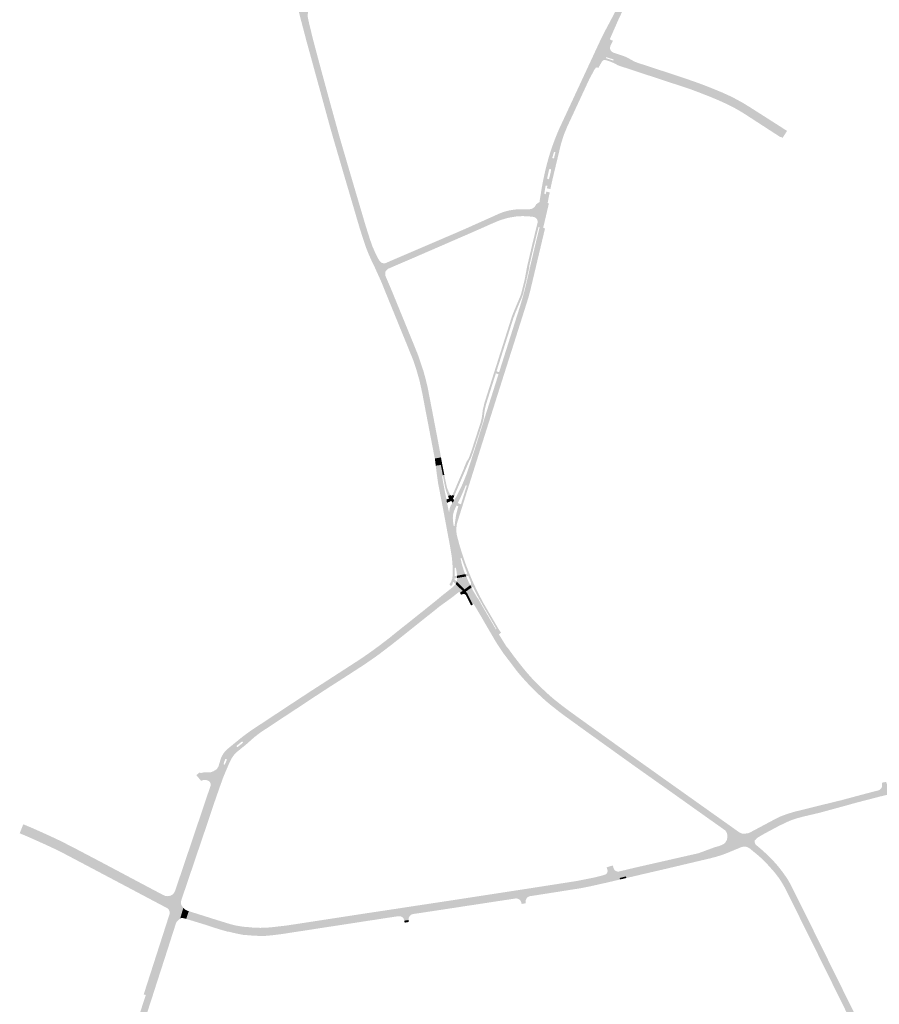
# Model space of a CAD drawing. Header units: metres. Extents: x 124582 to 143330, y 393481 to 406815.
# Tile 50 of 134: x 133844 to 134648, y 395193 to 396115. Entities that reach past the tile are written whole.
import ezdxf

# ---------------------------------------------------------------- set-up
doc = ezdxf.new("R2010")
doc.units = ezdxf.units.M
doc.header["$MEASUREMENT"] = 0
doc.layers.add('ir-ARC-asfalt-hoofdwegen-te inspecteren', color=5, linetype='Continuous', lineweight=0)
doc.layers.add('ir-ARC-fietspaden naastliggend- te inspecteren', color=1, linetype='Continuous', lineweight=0)

msp = doc.modelspace()

# ---------------------------------------------------------------- hatches: boundary and pattern name
at = {"layer": 'ir-ARC-asfalt-hoofdwegen-te inspecteren', "linetype": 'Continuous', "lineweight": 13}
for points in [[(134126.583, 396048.163), (134108.059, 396116.466), (134102.36, 396138.412), (134102.421, 396138.542), (134102.439, 396138.686), (134099.935, 396148.419), (134098.953, 396152.395), (134098.017, 396156.379), (134096.702, 396162.366), (134095.771, 396168.425), (134095.465, 396171.658), (134095.408, 396172.638), (134102.407, 396172.425), (134102.171, 396171.439), (134101.839, 396168.375), (134101.888, 396166.969), (134102.152, 396165.588), (134102.801, 396163.185), (134104.943, 396154.978), (134108.475, 396141.687), (134109.333, 396139.653), (134110.757, 396137.966), (134110.927, 396137.865), (134111.357, 396131.605), (134111.162, 396131.634), (134109.298, 396133.214), (134108.789, 396133.105), (134108.61, 396132.616), (134110.308, 396126.272), (134110.471, 396126.007), (134110.771, 396125.926), (134111.319, 396125.941), (134111.319, 396120.478), (134112.294, 396115.196), (134115.33, 396102.207), (134127.949, 396054.861), (134129.601, 396048.862)], [(134396.33, 396096.761), (134389.494, 396099.764), (134390.658, 396102.127), (134398.31, 396116.562), (134401.682, 396123.354), (134405.656, 396132.471), (134408.893, 396141.252), (134411.732, 396150.169), (134414.167, 396159.205), (134414.93, 396162.351), (134420.741, 396160.852), (134419.932, 396157.423), (134419.349, 396155.034), (134417.84, 396149.628), (134417.26, 396147.758), (134415.588, 396142.372), (134414.952, 396140.511), (134413.148, 396135.228), (134412.446, 396133.388), (134411.005, 396129.607), (134409.27, 396125.404), (134406.279, 396119.089), (134404.995, 396116.378), (134404.524, 396115.383), (134404.355, 396115.027)], [(134348.29, 395989.192), (134345.134, 395989.981), (134345.141, 395990.582), (134344.679, 395990.965), (134344.09, 395990.848), (134343.81, 395990.316), (134340.652, 395991.072), (134341.942, 395994.952), (134343.744, 396000), (134345.126, 396003.649), (134345.394, 396004.316), (134346.85, 396007.947), (134348.666, 396012.207), (134352.48, 396020.409), (134357.361, 396030.906), (134379.683, 396078.912), (134381.362, 396082.524), (134382.827, 396085.675), (134384.515, 396089.306), (134387.454, 396095.624), (134389.494, 396099.764), (134396.33, 396096.761), (134390.132, 396082.699), (134383.063, 396069.604), (134382.196, 396068.661), (134376.991, 396059.025), (134375.083, 396054.913), (134373.299, 396051.042), (134369.942, 396043.82), (134367.937, 396039.508), (134360.672, 396023.879), (134359.786, 396021.975), (134356.229, 396014.322), (134353.344, 396007.256), (134350.975, 396000), (134349.915, 395996.014), (134349.432, 395993.962)], [(134390.132, 396082.699), (134396.33, 396096.761), (134396.343, 396096.38), (134396.587, 396096.086), (134397.201, 396095.793)], [(134558.36, 396004.741), (134548.873, 396010.95), (134533.65, 396020.853), (134528.554, 396024.149), (134523.467, 396027.509), (134518.352, 396030.659), (134513.167, 396033.535), (134507.722, 396036.325), (134502.38, 396038.912), (134496.845, 396041.277), (134491.275, 396043.548), (134483.585, 396046.628), (134478.154, 396048.755), (134472.511, 396050.822), (134460.987, 396054.691), (134430.457, 396064.714), (134418.891, 396068.459), (134409.302, 396071.624), (134406.52, 396072.672), (134403.686, 396073.94), (134401.48, 396075.178), (134399.302, 396076.488), (134399.791, 396076.604), (134399.937, 396077.084), (134399.596, 396077.453), (134398.202, 396077.906), (134396.332, 396078.51), (134393.157, 396079.537), (134392.657, 396079.419), (134392.509, 396078.926), (134392.861, 396078.552), (134390.807, 396079.117), (134393.208, 396083.553), (134409.346, 396078.237), (134411.687, 396077.244), (134417.646, 396074.405), (134422.661, 396072.573), (134432.549, 396069.371), (134443.877, 396065.627), (134455.354, 396061.899), (134467.126, 396057.975), (134474.777, 396055.349), (134480.48, 396053.249), (134486.251, 396051.089), (134491.802, 396048.898), (134497.44, 396046.567), (134502.983, 396044.171), (134508.529, 396041.553), (134514.001, 396038.775), (134519.247, 396035.921), (134524.576, 396032.701), (134529.748, 396029.476), (134534.849, 396026.178), (134539.947, 396022.95), (134545.05, 396019.653), (134561.271, 396009.26), (134560.553, 396008.135)], [(134182.876, 395871.18), (134179.764, 395878.402), (134176.54, 395885.613), (134171.973, 395895.535), (134168.046, 395905.728), (134167.476, 395907.53), (134161.791, 395925.431), (134139.883, 396000.059), (134138.086, 396006.729), (134127.109, 396046.225), (134126.583, 396048.163), (134129.601, 396048.862), (134142.223, 396003.011), (134155.024, 395959.54), (134168.179, 395915.376), (134170.47, 395908.504), (134170.926, 395906.473), (134173.433, 395899.807), (134176.288, 395893.283), (134179.481, 395886.917), (134185.155, 395873.698)], [(134186.15, 395874.797), (134180.524, 395889.072), (134181.144, 395888.269), (134182.553, 395887.044), (134184.335, 395886.485), (134186.192, 395886.685), (134186.514, 395886.802), (134191.598, 395889.048), (134200.747, 395892.977), (134242.429, 395910.871), (134243.533, 395911.324), (134247.25, 395912.894), (134260.746, 395918.758), (134268.868, 395922.393), (134272.874, 395924.198), (134287.306, 395930.634), (134291.115, 395932.375), (134291.735, 395932.64), (134293.207, 395933.267), (134295.223, 395934.071), (134295.316, 395934.108), (134298.872, 395935.269), (134302.509, 395936.141), (134306.575, 395936.806), (134310.676, 395937.196), (134313.895, 395937.237), (134317.104, 395936.977), (134319.526, 395936.953), (134322.531, 395937.419), (134324.1, 395938.059), (134325.444, 395939.054), (134326.64, 395940.471), (134326.991, 395941.166), (134327.151, 395941.929), (134327.506, 395941.89), (134327.745, 395940.075), (134327.987, 395938.069), (134328.272, 395936.071), (134328.871, 395932.607), (134329.162, 395930.143), (134329.191, 395927.662), (134329.147, 395926.378), (134328.63, 395926.299), (134327.976, 395927.861), (134326.837, 395929.115), (134325.345, 395929.917), (134323.671, 395930.174), (134320.701, 395930.44), (134314.533, 395930.762), (134308.367, 395930.406), (134302.277, 395929.376), (134301.078, 395929.083), (134297.964, 395928.278), (134293.886, 395927.035), (134289.915, 395925.485), (134283.791, 395922.822), (134279.772, 395921.005), (134262.942, 395913.589), (134252.216, 395908.948), (134246.476, 395906.474), (134245.518, 395906.016), (134213.753, 395892.234), (134189.027, 395881.588), (134188.775, 395881.496), (134188.598, 395881.38), (134187.293, 395880.107), (134186.901, 395879.693), (134186.665, 395879.387), (134186.551, 395879.239), (134186.255, 395878.716), (134186.132, 395878.421), (134186.04, 395878.112), (134185.978, 395877.774), (134185.929, 395877.046), (134185.952, 395876.312), (134186.09, 395875.132)], [(134311.53, 395833.608), (134308.431, 395834.605), (134308.728, 395835.544), (134309.355, 395837.535), (134309.596, 395838.161), (134313.138, 395849.492), (134314.89, 395855.514), (134316.497, 395861.537), (134317.523, 395865.658), (134319.084, 395872.371), (134321.578, 395883.267), (134325.158, 395898.563), (134328.046, 395910.67), (134329.37, 395915.962), (134330.393, 395920.137), (134333.703, 395919.352), (134333.531, 395918.619), (134333.287, 395917.58), (134320.497, 395863.626), (134318.045, 395854.746), (134317.048, 395851.497), (134315.744, 395847.243), (134312.537, 395836.786)], [(134206.448, 395813.664), (134185.721, 395864.578), (134182.876, 395871.18), (134185.155, 395873.698), (134188.612, 395865.646), (134191.648, 395858.262), (134209.379, 395814.712)], [(134272.064, 395709.035), (134268.952, 395710.013), (134269.728, 395712.43), (134283.812, 395756.888), (134287.324, 395767.975), (134287.919, 395769.855), (134291.431, 395780.942), (134291.972, 395782.659), (134292.593, 395784.612), (134292.865, 395785.469), (134296.391, 395796.598), (134296.99, 395798.489), (134300.513, 395809.611), (134301.105, 395811.48), (134304.621, 395822.58), (134305.214, 395824.451), (134308.431, 395834.605), (134311.53, 395833.608)], [(134233.76, 395703.954), (134221.222, 395769.077), (134219.477, 395777.016), (134216.832, 395786.444), (134213.77, 395795.95), (134206.448, 395813.664), (134209.379, 395814.712), (134212.08, 395808.078), (134217.588, 395793.848), (134219.493, 395788.002), (134221.221, 395782.267), (134222.857, 395776.028), (134223.57, 395772.984), (134225.409, 395764.198), (134227.877, 395751.117), (134235.419, 395711.912), (134236.683, 395704.825), (134236.741, 395704.518)], [(134234.624, 395697.213), (134233.84, 395703.541), (134233.76, 395703.954), (134236.741, 395704.518), (134238.036, 395697.698)], [(134257.429, 395669.354), (134254.089, 395671.048), (134254.682, 395672.237), (134254.998, 395672.903), (134257.002, 395676.977), (134257.859, 395678.877), (134260.234, 395684.449), (134262.135, 395689.195), (134262.473, 395690.164), (134262.927, 395691.451), (134268.556, 395708.778), (134268.952, 395710.013), (134272.064, 395709.035), (134262.235, 395678.012), (134262.104, 395678.486), (134261.636, 395678.637), (134261.253, 395678.329), (134259.784, 395674.852), (134258.92, 395672.742)], [(134238.958, 395670.068), (134236.43, 395682.647), (134234.624, 395697.213), (134238.036, 395697.698), (134239.863, 395688.075), (134239.686, 395688.062), (134239.331, 395687.827), (134239.229, 395687.414), (134239.698, 395683.829), (134241.698, 395673.214), (134242.036, 395671.549), (134242.223, 395670.631)], [(134244.52, 395640.524), (134238.958, 395670.068), (134242.223, 395670.631), (134242.742, 395668.078), (134243.268, 395665.247), (134243.792, 395661.854), (134243.918, 395661.873), (134244.443, 395659.045), (134244.778, 395657.38), (134245.411, 395654.238), (134245.759, 395654.008), (134245.997, 395654.35), (134246.054, 395655.313), (134246.166, 395656.389), (134246.298, 395657.035), (134246.469, 395657.671), (134247.436, 395659.898), (134248.886, 395661.846), (134248.991, 395661.793), (134250.482, 395664.745), (134252.463, 395667.959), (134252.716, 395668.374), (134254.089, 395671.048), (134257.429, 395669.354), (134256.571, 395667.474), (134253.841, 395661.95), (134252.491, 395659.566), (134252.69, 395659.452), (134252.545, 395659.337), (134252.454, 395659.175), (134251.62, 395657.461), (134250.094, 395653.863), (134249.287, 395650.039), (134249.224, 395647.784), (134249.361, 395645.761), (134249.563, 395643.768), (134249.933, 395641.412)], [(134253.169, 395593.937), (134253.078, 395595.168), (134252.939, 395596.274), (134252.975, 395596.417), (134252.969, 395596.564), (134252.085, 395601.246), (134251.771, 395601.596), (134251.305, 395601.541), (134251.082, 395601.127), (134250.751, 395607.969), (134249.843, 395612.944), (134244.52, 395640.524), (134249.933, 395641.412), (134250.037, 395640.747), (134250.311, 395640.393), (134250.758, 395640.426), (134250.977, 395640.816), (134250.971, 395635.56), (134252.569, 395627.379), (134255.46, 395614.754), (134257.287, 395610.789), (134257.411, 395610.413), (134257.033, 395610.69), (134256.592, 395610.531), (134256.477, 395610.077), (134256.737, 395608.87), (134257.46, 395605.82), (134258.239, 395602.784), (134259.541, 395598.794), (134259.817, 395597.872), (134259.854, 395597.804), (134260.883, 395595.461)], [(134260.143, 395581.06), (134252.95, 395588.336), (134253.193, 395589.167), (134253.223, 395589.288), (134253.348, 395591.254), (134253.34, 395591.358), (134253.311, 395591.457), (134253.288, 395591.855), (134261.832, 395593.245), (134264.036, 395588.001), (134264.253, 395587.613), (134264.708, 395586.773), (134265.268, 395585.663), (134265.347, 395585.539), (134265.459, 395585.444), (134265.615, 395585.165)], [(134178.773, 395519.359), (134175.09, 395524.501), (134180.675, 395528.643), (134185.556, 395532.341), (134187.124, 395533.53), (134190.77, 395536.408), (134192.28, 395537.644), (134194.347, 395539.297), (134195.089, 395539.883), (134195.864, 395540.55), (134207.329, 395549.676), (134208.893, 395550.911), (134219.509, 395559.414), (134221.101, 395560.634), (134222.242, 395561.553), (134233.767, 395570.828), (134237.593, 395574.018), (134238.765, 395574.995), (134245.998, 395580.715), (134248.36, 395582.648), (134248.546, 395582.772), (134249.668, 395583.69), (134251.729, 395585.71), (134251.79, 395585.783), (134251.822, 395585.854), (134251.916, 395586.015), (134258.411, 395579.76), (134255.868, 395577.852), (134255.788, 395577.963), (134255.777, 395578.153), (134255.692, 395578.324), (134255.532, 395578.541), (134255.198, 395578.719), (134254.831, 395578.625), (134250.207, 395574.981), (134247.827, 395573.146), (134240.562, 395567.902), (134236.545, 395564.976), (134229.204, 395559.025), (134227.049, 395557.352), (134223.207, 395554.319), (134223.155, 395554.278), (134204.743, 395539.52), (134192.727, 395529.963), (134184.778, 395523.89), (134180.016, 395520.261)], [(134261.411, 395575.834), (134260.32, 395576.695), (134258.947, 395576.912), (134257.643, 395576.429), (134257.16, 395576.06), (134255.868, 395577.852), (134258.411, 395579.76), (134260.143, 395581.06), (134261.492, 395579.12), (134262.963, 395577.005)], [(134427.165, 395410.13), (134426.742, 395410.428), (134419.46, 395415.592), (134388.792, 395437.593), (134380.316, 395443.676), (134365.998, 395453.967), (134366.029, 395454.009), (134352.221, 395463.974), (134350.073, 395465.578), (134340.324, 395473.259), (134335.415, 395477.424), (134329.501, 395482.89), (134323.747, 395488.524), (134322.972, 395489.271), (134317.958, 395494.563), (134313.101, 395500), (134309.954, 395503.7), (134303.309, 395512.5), (134296.614, 395521.261), (134294.73, 395524.08), (134291.545, 395528.889), (134290.088, 395531.179), (134290.074, 395531.203), (134288.521, 395533.71), (134288.514, 395533.721), (134286.169, 395537.722), (134284.58, 395540.491), (134277.085, 395553.353), (134276.553, 395554.358), (134273.732, 395559.114), (134272.812, 395560.665), (134268.972, 395567.139), (134268.832, 395567.34), (134268.408, 395567.573), (134267.981, 395567.346), (134267.937, 395566.864), (134262.963, 395577.005), (134261.492, 395579.12), (134266.861, 395582.934), (134267.616, 395581.583), (134267.355, 395581.419), (134271.748, 395574.021), (134273.371, 395571.748), (134278.068, 395563.459), (134282.658, 395555.617), (134289.555, 395543.763), (134290.07, 395544.082), (134292.74, 395539.35), (134292.345, 395539.055), (134297.099, 395531.357), (134300.019, 395526.729), (134300.239, 395526.917), (134306.501, 395518.322), (134313.021, 395509.922), (134317.122, 395504.902), (134321.364, 395500), (134324.919, 395496.099), (134331.11, 395489.901), (134337.503, 395483.911), (134341.164, 395480.623), (134344.938, 395477.466), (134350.766, 395472.825), (134356.723, 395468.352), (134362.492, 395464.136), (134362.55, 395464.093), (134365.013, 395462.285), (134365.065, 395462.246), (134373.966, 395455.876), (134382.933, 395449.439), (134415.364, 395426.141), (134425.905, 395418.657), (134426.527, 395418.207), (134430.474, 395415.395)], [(134151.217, 395500.889), (134147.587, 395506.064), (134148.584, 395506.709), (134160.582, 395514.468), (134164.048, 395516.785), (134170.994, 395521.56), (134172.71, 395522.792), (134175.09, 395524.501), (134178.773, 395519.359), (134176.898, 395517.999), (134166.629, 395510.892), (134164.56, 395509.549)], [(134064.474, 395443.552), (134059.977, 395448.694), (134062.789, 395450.608), (134064.277, 395451.575), (134078.197, 395460.744), (134079.822, 395461.84), (134088.759, 395467.718), (134093.27, 395470.71), (134094.525, 395471.542), (134114.361, 395484.568), (134115.974, 395485.628), (134131.401, 395495.575), (134137.11, 395499.285), (134141.368, 395502.042), (134147.587, 395506.064), (134151.217, 395500.889), (134149.846, 395500), (134141.212, 395494.444), (134134.956, 395490.488), (134115.958, 395478.052), (134110.203, 395474.256), (134108.749, 395473.232), (134091.253, 395461.723), (134083.831, 395456.796), (134069.023, 395447.044)], [(134022.793, 395397.367), (134022.494, 395397.378), (134022.581, 395398.899), (134022.067, 395400.334), (134020.96, 395401.477), (134019.556, 395402.225), (134018.063, 395402.675), (134016.505, 395402.718), (134015.008, 395402.396), (134013.589, 395401.821), (134009.12, 395407.188), (134012.794, 395410.11), (134012.603, 395409.774), (134012.679, 395409.395), (134012.964, 395409.191), (134013.315, 395409.193), (134016.307, 395409.768), (134019.353, 395409.72), (134021.199, 395409.658), (134023.018, 395409.976), (134024.734, 395410.659), (134026.261, 395411.443), (134024.907, 395404.774), (134023.725, 395400.164)], [(134526.75, 395338.859), (134524.812, 395339.846), (134522.679, 395340.273), (134522.625, 395340.276), (134521.919, 395340.283), (134521.22, 395340.228), (134506.172, 395351.118), (134506.072, 395351.728), (134505.936, 395352.33), (134505.549, 395353.381), (134504.916, 395354.515), (134504.063, 395355.494), (134496.813, 395360.683), (134486.38, 395368.052), (134470.821, 395379.148), (134430.086, 395408.076), (134428.913, 395408.901), (134427.165, 395410.13), (134430.474, 395415.395), (134441.877, 395407.269), (134517.616, 395353.436), (134519.307, 395352.657), (134532.285, 395342.825)], [(134648.301, 395386.957), (134648.071, 395387.886), (134647.122, 395391.718), (134646.885, 395392.673), (134647.461, 395392.819), (134649.156, 395393.686), (134650.429, 395395.102), (134651.109, 395396.88), (134651.107, 395398.784), (134650.839, 395400.094), (134654.861, 395400.88), (134654.995, 395400.175), (134655.699, 395398.353), (134657.039, 395396.932), (134658.816, 395396.121), (134660.767, 395396.041), (134660.962, 395395.041), (134661.709, 395391.2), (134661.895, 395390.242)], [(134531.76, 395345.585), (134522.846, 395352.391), (134523.661, 395352.516), (134525.689, 395352.807), (134527.58, 395353.594), (134528.657, 395354.135), (134532.348, 395356.105), (134532.826, 395355.212), (134551.161, 395365.017), (134557.492, 395367.945), (134564.037, 395370.357), (134570.754, 395372.239), (134606.422, 395381.106), (134633.312, 395388.153), (134647.122, 395391.718), (134648.071, 395387.886), (134637.139, 395385.083), (134625.575, 395382.062), (134598.725, 395374.713), (134585.238, 395371.28), (134575.612, 395368.86), (134569.366, 395367.104), (134563.277, 395364.866), (134557.381, 395362.159), (134550.007, 395358.404), (134538.698, 395352.211), (134533.611, 395349.11), (134534.104, 395348.341), (134533.348, 395347.595), (134532.904, 395346.63), (134532.547, 395346.571), (134532.111, 395346.909)], [(133915.883, 395320.197), (133912.894, 395321.79), (133898.667, 395329.292), (133892.35, 395332.642), (133878.767, 395339.558), (133865.358, 395345.824), (133852.238, 395351.647), (133844.776, 395354.81), (133844.653, 395354.856), (133846.287, 395358.963), (133847.9, 395358.336), (133851.222, 395356.957), (133854.527, 395355.548), (133868.113, 395349.467), (133880.416, 395343.777), (133883.473, 395342.264), (133887.585, 395340.198), (133914.981, 395325.762), (133924.595, 395320.672)], [(134411.609, 395310.823), (134411.265, 395312.283), (134405.391, 395310.841), (134404.394, 395315.026), (134409.543, 395316.271), (134421.307, 395319.066), (134478.993, 395332.608), (134486.274, 395334.742), (134501.255, 395340.232), (134502.048, 395340.562), (134502.809, 395340.958), (134503.534, 395341.418), (134504.217, 395341.939), (134504.853, 395342.516), (134505.437, 395343.146), (134505.965, 395343.823), (134506.432, 395344.543), (134506.837, 395345.301), (134506.989, 395345.656), (134505.722, 395346.498), (134505.791, 395346.688), (134506.22, 395348.839), (134518.949, 395339.6), (134517.429, 395338.961), (134516.82, 395338.712), (134515.309, 395339.715), (134512.049, 395338.384), (134510.461, 395337.693), (134501.547, 395334.157), (134495.213, 395332.158), (134489.519, 395330.649), (134448.6, 395320.965), (134429.389, 395316.489), (134426.57, 395315.856), (134425.888, 395315.696), (134426.212, 395314.27), (134425.831, 395314.132), (134414.045, 395311.362)], [(134532.285, 395342.825), (134519.307, 395352.657), (134519.991, 395352.472), (134520.69, 395352.351), (134522.553, 395352.346), (134522.846, 395352.391), (134531.76, 395345.585), (134531.813, 395344.165)], [(134607.068, 395206.79), (134595.661, 395229.912), (134560.647, 395300.613), (134557.553, 395306.106), (134554.072, 395311.361), (134550.22, 395316.352), (134543.07, 395324.366), (134540.659, 395326.863), (134535.987, 395331.214), (134526.75, 395338.859), (134532.285, 395342.825), (134533.06, 395341.76), (134534.098, 395340.95), (134536.567, 395338.927), (134538.97, 395336.826), (134542.567, 395333.539), (134546.068, 395330.149), (134549.768, 395326.296), (134553.312, 395322.298), (134555.412, 395319.732), (134558.132, 395316.125), (134560.764, 395312.453), (134562.25, 395310.183), (134563.664, 395307.867), (134564.661, 395306.131), (134565.61, 395304.368), (134568.249, 395299.181), (134583.047, 395269.372), (134612.616, 395209.527)], [(133974.704, 395289.028), (133925.182, 395315.244), (133915.883, 395320.197), (133924.595, 395320.672), (133927.062, 395319.366), (133940.708, 395312.089), (133952.437, 395305.891), (133963.926, 395299.786), (133976.823, 395292.972)], [(134392.922, 395307.997), (134391.974, 395311.972), (134391.516, 395313.89), (134392.863, 395314.644), (134393.788, 395315.879), (134394.132, 395317.383), (134393.836, 395318.898), (134393.733, 395319.217), (134393.212, 395320.836), (134398.93, 395322.599), (134399.519, 395320.743), (134399.574, 395320.395), (134400.125, 395318.972), (134401.126, 395317.821), (134402.459, 395317.078), (134403.964, 395316.83), (134404.394, 395315.026), (134405.391, 395310.841)], [(134212.801, 395278.7), (134212.216, 395282.923), (134248.901, 395288.473), (134333.347, 395301.485), (134367.151, 395306.774), (134382.395, 395309.88), (134391.974, 395311.972), (134392.922, 395307.997), (134378.568, 395304.737), (134373.242, 395303.642), (134367.655, 395302.584), (134348.316, 395299.533), (134326.939, 395296.183), (134321.102, 395295.288), (134321.33, 395293.805), (134308.294, 395291.718), (134306.98, 395291.512), (134306.711, 395292.997), (134304.41, 395292.626), (134288.89, 395290.298), (134261.548, 395286.153), (134242.476, 395283.197)], [(134393.278, 395306.505), (134392.922, 395307.997), (134405.391, 395310.841), (134405.725, 395309.438), (134405.371, 395309.359), (134394.125, 395306.707)], [(133984.166, 395277.518), (133984.123, 395279.328), (133983.444, 395281.007), (133982.216, 395282.338), (133981.885, 395282.568), (133981.536, 395282.77), (133973.605, 395286.984), (133974.704, 395289.028), (133976.823, 395292.972), (133977.911, 395294.995), (133978.092, 395294.898), (133980.23, 395294.026), (133982.529, 395293.8), (133984.796, 395294.241), (133985.193, 395294.392), (133985.577, 395294.565), (133987.091, 395295.561), (133988.301, 395296.908), (133989.13, 395298.519), (133989.685, 395300.132), (133989.917, 395300.053)], [(133983.822, 395269.562), (133981.859, 395270.143), (133984.031, 395276.954), (133984.166, 395277.518), (133989.917, 395300.053), (133991.468, 395299.524)], [(133989.865, 395267.772), (133983.822, 395269.562), (133985.89, 395277.665), (133991.468, 395299.524), (133997.585, 395297.439), (133995.069, 395289.979), (133994.708, 395287.892), (133994.988, 395285.792), (133995.099, 395285.599), (133995.627, 395284.753), (133991.334, 395270.511), (133990.261, 395268.989)], [(134313.645, 395286.552), (134313.424, 395287.784), (134312.775, 395289.413), (134311.595, 395290.711), (134310.036, 395291.513), (134308.294, 395291.718), (134321.33, 395293.805), (134319.654, 395293.098), (134318.34, 395291.84), (134317.56, 395290.197), (134317.416, 395288.384), (134317.573, 395287.166)], [(133991.334, 395270.511), (133995.627, 395284.753), (133996.273, 395283.853), (133996.981, 395282.996), (133994.022, 395272.79), (133992.583, 395271.762)], [(133999.632, 395272.518), (133996.254, 395273.434), (133995.583, 395273.461), (133994.936, 395273.28), (133994.775, 395273.198), (133994.022, 395272.79), (133996.981, 395282.996), (133997.551, 395282.385), (133998.154, 395281.801), (133998.421, 395281.51), (133998.747, 395281.288), (134000, 395280.565), (134000.757, 395280.219), (134001.537, 395279.927), (134001.838, 395279.867), (134002.05, 395279.825), (134001.513, 395278.203), (134000.107, 395273.953)], [(134054.138, 395257.391), (134047.683, 395258.635), (134041.27, 395260.08), (134040.264, 395260.349), (134040.608, 395261.546), (134031.478, 395264.138), (134025.231, 395266.103), (134017.903, 395268.538), (134003.023, 395273.084), (134000.107, 395273.953), (134001.513, 395278.203), (134018.202, 395272.92), (134033.983, 395267.88), (134041.78, 395265.622), (134042.382, 395265.449), (134045.596, 395264.745), (134052.076, 395263.626), (134054.878, 395263.307), (134060.147, 395262.778), (134062.464, 395262.599), (134065.77, 395262.437), (134069.094, 395262.364), (134071.979, 395262.423), (134074.847, 395262.548), (134078.642, 395262.814), (134093.765, 395264.978), (134108.466, 395267.154), (134196.224, 395280.494), (134196.789, 395276.274), (134174.183, 395272.908), (134167.182, 395271.89), (134161.661, 395270.997), (134104.23, 395262.181), (134097.806, 395261.207), (134091.753, 395260.236), (134080.312, 395258.751), (134078.477, 395258.481), (134068.773, 395257.959), (134065.259, 395258.216), (134063.329, 395258.295), (134055.802, 395258.898), (134055.685, 395257.403)], [(134196.972, 395274.905), (134196.789, 395276.274), (134196.224, 395280.494), (134212.216, 395282.923), (134212.801, 395278.7), (134213.003, 395277.241), (134212.174, 395277.122), (134211.2, 395276.885), (134198.516, 395275.103)], [(134203.791, 395270.884), (134203.725, 395271.312), (134203.059, 395272.937), (134201.852, 395274.213), (134200.267, 395274.968), (134198.516, 395275.103), (134211.2, 395276.885), (134209.682, 395276.066), (134208.526, 395274.786), (134207.866, 395273.193), (134207.778, 395271.47)], [(134204.092, 395269.022), (134203.964, 395269.816), (134203.791, 395270.884), (134207.778, 395271.47), (134207.939, 395270.354), (134208.044, 395269.632)], [(133933.879, 395094.512), (133927.504, 395095.347), (133934.058, 395115.545), (133936.442, 395122.988), (133938.017, 395127.788), (133941.311, 395137.948), (133944.771, 395148.545), (133945.866, 395151.9), (133951.393, 395169.084), (133954.684, 395179.171), (133955.03, 395180.342), (133955.665, 395182.295), (133959.982, 395195.595), (133961.818, 395201.279), (133983.822, 395269.562), (133989.865, 395267.772), (133985.921, 395255.534), (133982.017, 395243.296), (133969.203, 395203.604), (133968.541, 395201.458), (133963.794, 395186.831), (133962.617, 395183.206), (133957.163, 395166.404), (133956.291, 395163.718), (133953.598, 395155.421), (133953.349, 395154.653), (133944.8, 395128.314), (133944.401, 395127.087), (133942.504, 395121.24), (133939.156, 395110.928)], [(134654.985, 395109.903), (134618.329, 395183.962), (134616.49, 395187.69), (134609.42, 395202.021), (134607.068, 395206.79), (134612.616, 395209.527), (134645.853, 395142.256), (134660.636, 395112.497)]]:
    msp.add_hatch(color=5, dxfattribs=at).paths.add_polyline_path(points)
h = msp.add_hatch(color=5, dxfattribs=at)
h.paths.add_polyline_path([(134333.703, 395919.352), (134330.393, 395920.137), (134330.256, 395920.612), (134329.776, 395920.733), (134329.43, 395920.38), (134330.687, 395925.623), (134331.03, 395928.758), (134330.762, 395931.9), (134329.55, 395939.758), (134329.386, 395941.296), (134329.44, 395942.842), (134329.482, 395943.523), (134329.833, 395943.478), (134330.167, 395943.597), (134330.338, 395943.908), (134332.272, 395955.985), (134332.822, 395959.208), (134333.648, 395963.549), (134335.295, 395971.313), (134336.654, 395977.047), (134337.163, 395979.02), (134338.255, 395983.039), (134339.406, 395987.034), (134340.652, 395991.072), (134343.81, 395990.316), (134343.568, 395989.515), (134342.746, 395986.8), (134342.46, 395985.856), (134342.459, 395985.135), (134343.019, 395984.679), (134343.725, 395984.826), (134344.056, 395985.467), (134344.284, 395986.421), (134344.944, 395989.185), (134345.134, 395989.981), (134348.29, 395989.192), (134346.802, 395982.979), (134344.479, 395973.277), (134343.132, 395967.653), (134342.191, 395963.586), (134341.279, 395959.51), (134340.607, 395956.102), (134339.933, 395956.235), (134337.595, 395956.708), (134337.322, 395956.762), (134337.701, 395958.691), (134337.623, 395959.067), (134337.303, 395959.28), (134336.616, 395959.377), (134336.281, 395959.311), (134336.057, 395958.974), (134334.894, 395952.076), (134335.137, 395951.375), (134335.866, 395951.238), (134336.348, 395951.802), (134336.711, 395953.649), (134336.96, 395953.6), (134339.299, 395953.126), (134339.958, 395952.987), (134339.173, 395949.282), (134338.036, 395943.367), (134338.103, 395942.99), (134338.437, 395942.803), (134338.704, 395942.754), (134339.059, 395942.807), (134339.279, 395943.091), (134333.773, 395919.648)])
h.paths.add_polyline_path([(134338.293, 395965.257), (134337.679, 395965.706), (134337.591, 395966.461), (134338.064, 395968.563), (134338.852, 395972.045), (134339.338, 395974.198), (134339.77, 395974.831), (134340.524, 395974.964), (134341.147, 395974.517), (134341.261, 395973.759), (134340.758, 395971.633), (134339.939, 395968.168), (134339.438, 395966.051), (134339.039, 395965.404)], flags=16)
h = msp.add_hatch(color=5, dxfattribs=at)
h.paths.add_polyline_path([(133997.585, 395297.439), (133991.468, 395299.524), (133989.917, 395300.053), (133989.685, 395300.132), (133990.781, 395303.359), (133992.729, 395302.7), (134000, 395324.205), (134023.952, 395395.178), (134027.084, 395405.931), (134028.621, 395413.311), (134029.785, 395415.175), (134030.424, 395417.21), (134031.613, 395421.276), (134032.802, 395424.58), (134034.604, 395427.593), (134035.35, 395428.555), (134036.139, 395429.482), (134037.281, 395430.684), (134038.495, 395431.812), (134042.011, 395434.695), (134052.686, 395443.383), (134059.253, 395448.201), (134059.977, 395448.694), (134064.474, 395443.552), (134063.022, 395442.344), (134061.597, 395441.112), (134059.514, 395439.233), (134056.715, 395436.739), (134054.196, 395434.636), (134047.986, 395429.62), (134046.588, 395428.341), (134045.827, 395427.583), (134044.506, 395426.205), (134042.309, 395423.167), (134040.606, 395419.827), (134039.167, 395416.63), (134036.936, 395411.371), (134034.16, 395404.701), (134033.164, 395401.786), (134031.318, 395396.791), (134026.32, 395382.461), (134025.594, 395380.306), (134021.548, 395368.371), (134019.306, 395361.635), (134017.944, 395357.503), (134013.053, 395343.115), (134009.914, 395333.842), (134004.432, 395317.633), (134003.778, 395315.732), (134000, 395304.574), (133998.921, 395301.386)])
h.paths.add_polyline_path([(134047.288, 395433.579), (134046.826, 395434.162), (134047.1, 395434.854), (134047.976, 395435.567), (134050.726, 395437.802), (134051.599, 395438.518), (134052.142, 395438.68), (134052.639, 395438.408), (134052.821, 395437.854), (134052.538, 395437.344), (134051.645, 395436.627), (134048.909, 395434.409), (134048.024, 395433.687)], flags=16)
h.paths.add_polyline_path([(134035.48, 395417.027), (134035.107, 395417.08), (134034.819, 395417.323), (134034.705, 395417.682), (134035.152, 395419.319), (134035.725, 395420.916), (134036.125, 395421.976), (134036.568, 395422.408), (134037.185, 395422.355), (134037.652, 395421.947), (134037.65, 395421.327), (134037.182, 395420.286), (134035.824, 395417.18)], flags=16)
at = {"layer": 'ir-ARC-fietspaden naastliggend- te inspecteren', "linetype": 'Continuous', "lineweight": 30}
for points in [[(134125.108, 396047.821), (134121.064, 396062.493), (134116.707, 396078.428), (134112.423, 396093.966), (134106.966, 396114.744), (134102.813, 396130.863), (134102.606, 396131.422), (134101.463, 396133.574), (134100.331, 396135.2), (134099.297, 396137.251), (134096.476, 396147.883), (134095.571, 396151.823), (134094.775, 396154.743), (134093.733, 396157.584), (134091.859, 396161.106), (134089.558, 396164.365), (134086.867, 396167.31), (134091.034, 396168.469), (134093.562, 396164.362), (134095.472, 396160.741), (134096.772, 396157.206), (134097.717, 396153.56), (134099.471, 396146.5), (134101.571, 396138.477), (134101.947, 396138.216), (134102.36, 396138.412), (134108.059, 396116.466), (134126.583, 396048.163)], [(134129.601, 396048.862), (134127.949, 396054.861), (134115.33, 396102.207), (134112.294, 396115.196), (134111.319, 396120.478), (134111.319, 396125.941), (134113.697, 396128.214), (134113.697, 396121.431), (134113.304, 396119.403), (134113.444, 396117.342), (134114.499, 396112.134), (134114.57, 396111.844), (134118.185, 396096.943), (134118.496, 396095.711), (134122.636, 396080.124), (134126.896, 396064.216), (134130.07, 396052.608), (134131.006, 396049.187)], [(134385.417, 396069.495), (134384.23, 396070.133), (134383.063, 396069.604), (134390.132, 396082.699), (134397.201, 396095.793), (134399.083, 396094.893), (134396.796, 396090.184), (134393.208, 396083.553), (134390.807, 396079.117), (134388.87, 396075.536)], [(134561.271, 396009.26), (134545.05, 396019.653), (134539.947, 396022.95), (134534.849, 396026.178), (134529.748, 396029.476), (134524.576, 396032.701), (134519.247, 396035.921), (134514.001, 396038.775), (134508.529, 396041.553), (134502.983, 396044.171), (134497.44, 396046.567), (134491.802, 396048.898), (134486.251, 396051.089), (134480.48, 396053.249), (134474.777, 396055.349), (134467.126, 396057.975), (134455.354, 396061.899), (134443.877, 396065.627), (134432.549, 396069.371), (134422.661, 396072.573), (134417.646, 396074.405), (134411.687, 396077.244), (134409.346, 396078.237), (134393.208, 396083.553), (134396.796, 396090.184), (134396.4, 396088.676), (134396.522, 396087.121), (134397.148, 396085.694), (134398.21, 396084.552), (134399.589, 396083.823), (134399.961, 396083.699), (134406.971, 396081.366), (134409.779, 396080.431), (134413.562, 396078.669), (134417.192, 396076.612), (134420.069, 396075.118), (134423.125, 396074.038), (134431.791, 396071.199), (134434.787, 396070.216), (134447.102, 396066.181), (134457.383, 396062.812), (134458.435, 396062.467), (134473.341, 396057.399), (134481.81, 396054.36), (134490.4, 396051.03), (134494.472, 396049.356), (134496.311, 396048.6), (134501.93, 396046.29), (134509.4, 396042.85), (134513.71, 396040.64), (134520.45, 396036.96), (134527.01, 396032.94), (134537.541, 396026.23), (134539.208, 396025.168), (134555.689, 396014.666), (134560.158, 396011.744), (134562.085, 396010.536)], [(134557.86, 396003.967), (134557.169, 396004.415), (134556.712, 396004.711), (134556.091, 396004.887), (134555.493, 396004.645), (134555.642, 396004.862), (134523.08, 396026), (134517.8, 396029.27), (134512.598, 396032.206), (134510.868, 396033.131), (134506.741, 396035.194), (134506.47, 396035.33), (134497.96, 396039.22), (134490.48, 396042.33), (134481.6, 396045.85), (134471.953, 396049.487), (134466.229, 396051.384), (134455.781, 396054.845), (134429.427, 396063.512), (134426.664, 396064.42), (134419.963, 396066.624), (134416.524, 396067.755), (134404.702, 396071.643), (134404.37, 396071.796), (134403.314, 396072.265), (134400.874, 396073.598), (134397.732, 396075.054), (134397.401, 396075.184), (134393.404, 396076.491), (134392.221, 396076.842), (134390.938, 396076.954), (134389.739, 396076.487), (134388.87, 396075.536), (134390.807, 396079.117), (134392.861, 396078.552), (134396.031, 396077.54), (134397.909, 396076.929), (134399.302, 396076.488), (134401.48, 396075.178), (134403.686, 396073.94), (134406.52, 396072.672), (134409.302, 396071.624), (134418.891, 396068.459), (134430.457, 396064.714), (134460.987, 396054.691), (134472.511, 396050.822), (134478.154, 396048.755), (134483.585, 396046.628), (134491.275, 396043.548), (134496.845, 396041.277), (134502.38, 396038.912), (134507.722, 396036.325), (134513.167, 396033.535), (134518.352, 396030.659), (134523.467, 396027.509), (134528.554, 396024.149), (134533.65, 396020.853), (134548.873, 396010.95), (134558.36, 396004.741)], [(134181.89, 395870.091), (134175.731, 395883.717), (134174.638, 395886.018), (134173.229, 395888.876), (134170.53, 395894.918), (134168.056, 395901.056), (134166.053, 395907.066), (134164.68, 395911.235), (134162.101, 395919.259), (134158.931, 395930.006), (134154.305, 395945.814), (134152.927, 395950.474), (134151.939, 395953.815), (134149.593, 395961.752), (134137.177, 396004.12), (134135.987, 396008.321), (134135.464, 396010.168), (134134.504, 396013.558), (134133.881, 396015.759), (134131.324, 396025.052), (134129.681, 396030.993), (134125.933, 396044.826), (134125.108, 396047.821), (134126.583, 396048.163), (134127.109, 396046.225), (134138.086, 396006.729), (134139.883, 396000.059), (134161.791, 395925.431), (134167.476, 395907.53), (134168.046, 395905.728), (134171.973, 395895.535), (134176.54, 395885.613), (134179.764, 395878.402), (134182.876, 395871.18)], [(134185.155, 395873.698), (134179.481, 395886.917), (134176.288, 395893.283), (134173.433, 395899.807), (134170.926, 395906.473), (134170.47, 395908.504), (134168.179, 395915.376), (134155.024, 395959.54), (134142.223, 396003.011), (134129.601, 396048.862), (134131.006, 396049.187), (134135.581, 396032.407), (134143.032, 396005.446), (134147.348, 395990.619), (134155.224, 395963.738), (134167.187, 395923.23), (134168.728, 395918.234), (134171.705, 395908.902), (134173.901, 395902.572), (134176.128, 395897.466), (134178.393, 395892.742), (134179.474, 395890.781), (134180.524, 395889.072), (134186.15, 395874.797)], [(134330.687, 395925.623), (134329.147, 395926.378), (134329.191, 395927.662), (134329.162, 395930.143), (134328.871, 395932.607), (134328.272, 395936.071), (134327.987, 395938.069), (134327.745, 395940.075), (134327.506, 395941.89), (134329.482, 395943.523), (134329.44, 395942.842), (134329.386, 395941.296), (134329.55, 395939.758), (134330.762, 395931.9), (134331.03, 395928.758)], [(134305.975, 395835.396), (134304.254, 395835.95), (134305.775, 395840.063), (134306.993, 395842.962), (134309.332, 395848.529), (134312.118, 395855.161), (134312.679, 395856.563), (134313.181, 395857.989), (134313.946, 395861.059), (134316.078, 395869.623), (134316.346, 395870.613), (134318.869, 395884.035), (134324.345, 395907.467), (134328.754, 395925.339), (134328.715, 395925.822), (134328.63, 395926.299), (134329.147, 395926.378), (134330.687, 395925.623), (134329.43, 395920.38), (134324.752, 395901.108), (134320.643, 395883.488), (134320.964, 395883.404), (134318.476, 395872.513), (134318.243, 395871.08), (134314.906, 395857.551), (134314.382, 395855.99), (134313.792, 395854.457), (134309.826, 395845.058), (134307.075, 395838.34), (134307.163, 395838.303), (134306.502, 395836.535), (134306.423, 395836.572)], [(134313.235, 395833.059), (134311.53, 395833.608), (134312.537, 395836.786), (134315.744, 395847.243), (134317.048, 395851.497), (134318.045, 395854.746), (134320.497, 395863.626), (134333.287, 395917.58), (134333.531, 395918.619), (134333.703, 395919.352), (134333.773, 395919.648), (134335.547, 395919.227), (134321.725, 395860.977), (134319.906, 395854.215), (134318.975, 395851.26), (134317.637, 395847.012), (134315.686, 395840.823), (134314.247, 395836.255)], [(134205.084, 395813.176), (134205.007, 395813.357), (134198.622, 395829.03), (134195.95, 395835.608), (134192.16, 395844.871), (134184.388, 395863.954), (134182.959, 395867.541), (134181.89, 395870.091), (134182.876, 395871.18), (134185.721, 395864.578), (134206.448, 395813.664)], [(134209.379, 395814.712), (134191.648, 395858.262), (134188.612, 395865.646), (134185.155, 395873.698), (134186.15, 395874.797), (134189.832, 395866.221), (134191.755, 395861.684), (134196.848, 395849.205), (134203.679, 395832.553), (134210.77, 395815.209)], [(134273.736, 395708.51), (134272.064, 395709.035), (134311.53, 395833.608), (134313.235, 395833.059), (134307.367, 395814.529), (134298.687, 395787.262), (134297.395, 395783.205), (134297.06, 395782.153), (134282.819, 395737.236), (134274.566, 395711.151)], [(134291.972, 395782.659), (134289.51, 395783.434), (134287.777, 395783.983), (134304.254, 395835.95), (134305.975, 395835.396), (134290.129, 395785.388), (134292.593, 395784.612)], [(134236.741, 395704.518), (134236.683, 395704.825), (134235.419, 395711.912), (134227.877, 395751.117), (134225.409, 395764.198), (134223.57, 395772.984), (134222.857, 395776.028), (134221.221, 395782.267), (134219.493, 395788.002), (134217.588, 395793.848), (134212.08, 395808.078), (134209.379, 395814.712), (134210.77, 395815.209), (134215.85, 395802.721), (134216.668, 395800.591), (134221.676, 395785.865), (134222.01, 395784.678), (134223.883, 395777.812), (134225.521, 395770.886), (134225.787, 395769.688), (134229.117, 395752.494), (134234.76, 395723.062), (134236.272, 395714.978), (134237.026, 395711.034), (134238.142, 395704.783)], [(134232.376, 395703.692), (134231.818, 395706.394), (134229.378, 395719.109), (134229.175, 395720.169), (134223.201, 395751.339), (134220.922, 395763.41), (134220.742, 395764.362), (134219.245, 395771.24), (134218.813, 395773.247), (134217.982, 395776.872), (134217.901, 395777.219), (134216.477, 395782.195), (134214.994, 395787.305), (134214.648, 395788.444), (134214.319, 395789.456), (134213.586, 395791.674), (134212.483, 395794.884), (134212.129, 395795.793), (134211.081, 395798.431), (134205.589, 395811.985), (134205.084, 395813.176), (134206.448, 395813.664), (134213.77, 395795.95), (134216.832, 395786.444), (134219.477, 395777.016), (134221.222, 395769.077), (134233.76, 395703.954)], [(134268.317, 395710.213), (134266.606, 395710.766), (134274.843, 395736.156), (134275.004, 395736.651), (134275.849, 395739.693), (134276.501, 395742.785), (134277.33, 395749.396), (134278.866, 395755.879), (134287.777, 395783.983), (134289.51, 395783.434), (134280.714, 395755.675), (134279.543, 395751.277), (134278.726, 395746.8), (134278.266, 395742.272), (134277.618, 395739.314), (134276.814, 395736.393)], [(134233.231, 395697.015), (134232.431, 395703.424), (134232.376, 395703.692), (134233.76, 395703.954), (134233.84, 395703.541), (134234.624, 395697.213)], [(134238.036, 395697.698), (134236.741, 395704.518), (134238.142, 395704.783), (134238.426, 395703.193), (134239.376, 395697.888)], [(134250.579, 395668.754), (134248.952, 395669.505), (134259.648, 395694.624), (134259.558, 395694.68), (134262.347, 395701.287), (134262.44, 395701.233), (134263, 395702.086), (134264.037, 395703.804), (134264.766, 395705.674), (134266.606, 395710.766), (134268.317, 395710.213), (134266.082, 395704.17), (134264.538, 395701.361), (134252.518, 395673.249)], [(134266.339, 395587.601), (134265.94, 395588.446), (134263.605, 395593.968), (134261.832, 395593.245), (134260.883, 395595.461), (134262.828, 395595.883), (134261.758, 395598.516), (134260.288, 395602.332), (134257.411, 395610.413), (134257.287, 395610.789), (134255.46, 395614.754), (134252.569, 395627.379), (134250.971, 395635.56), (134250.977, 395640.816), (134251.248, 395643.81), (134252.27, 395650.728), (134253.982, 395657.508), (134254.344, 395658.485), (134254.325, 395658.871), (134254.042, 395659.134), (134253.068, 395659.475), (134252.876, 395659.502), (134252.69, 395659.452), (134252.491, 395659.566), (134253.841, 395661.95), (134256.841, 395660.894), (134258.673, 395666.688), (134260.373, 395672.233), (134261.562, 395676.084), (134262.235, 395678.012), (134272.064, 395709.035), (134273.736, 395708.51), (134271.894, 395702.651), (134266.501, 395685.502), (134256.837, 395654.765), (134253.387, 395643.732), (134253.068, 395642.541), (134252.87, 395641.568), (134252.561, 395638.561), (134252.533, 395635.534), (134252.877, 395632.526), (134253.13, 395631.372), (134255.168, 395623.752), (134256.071, 395620.649), (134257.641, 395615.607), (134259.297, 395610.557), (134261.265, 395604.87), (134263.426, 395599.253), (134264.894, 395595.564), (134267.014, 395590.48), (134267.523, 395589.303), (134267.938, 395588.392)], [(134237.525, 395669.748), (134237.08, 395672.199), (134235.583, 395679.841), (134235.268, 395681.799), (134234.535, 395686.994), (134234.262, 395688.75), (134233.977, 395691.035), (134233.231, 395697.015), (134234.624, 395697.213), (134236.43, 395682.647), (134238.958, 395670.068)], [(134244.703, 395668.666), (134243.427, 395671.829), (134242.422, 395675.301), (134241.759, 395678.204), (134239.863, 395688.075), (134241.308, 395688.368), (134243.275, 395678.671), (134244.085, 395675.647), (134245.313, 395672.767), (134246.105, 395671.185), (134247.052, 395669.409)], [(134243.144, 395640.267), (134241.023, 395651.602), (134238.732, 395663.635), (134237.525, 395669.748), (134238.958, 395670.068), (134244.52, 395640.524)], [(134248.991, 395661.793), (134248.886, 395661.846), (134249.037, 395662.191), (134248.901, 395662.542), (134247.991, 395663.663), (134247.663, 395663.862), (134247.288, 395663.778), (134244.27, 395662.47), (134243.981, 395662.238), (134243.918, 395661.873), (134243.792, 395661.854), (134243.268, 395665.247), (134245.683, 395666.254), (134244.703, 395668.666), (134247.052, 395669.409), (134247.65, 395668.948), (134248.404, 395668.986), (134248.952, 395669.505), (134250.579, 395668.754), (134249.402, 395666.017), (134250.482, 395664.745)], [(134247.363, 395584.328), (134247.328, 395584.352), (134246.014, 395586.114), (134246.412, 395586.532), (134246.783, 395586.974), (134247.486, 395588.003), (134248.581, 395590.817), (134249.045, 395593.801), (134249.104, 395596.841), (134249.033, 395602.353), (134248.639, 395607.851), (134248.361, 395610.84), (134247.726, 395615.039), (134246.613, 395621.734), (134245.171, 395629.402), (134243.729, 395636.9), (134243.432, 395638.73), (134243.144, 395640.267), (134244.52, 395640.524), (134249.843, 395612.944), (134250.751, 395607.969), (134251.082, 395601.127), (134250.967, 395596.263), (134250.983, 395596.098), (134250.849, 395593.509), (134253.169, 395593.937), (134253.288, 395591.855), (134253.311, 395591.457), (134252.867, 395591.788), (134251.028, 395591.422), (134250.648, 395591.075), (134250.734, 395590.567), (134252.352, 395588.995), (134252.82, 395588.851), (134253.193, 395589.167), (134252.95, 395588.336), (134251.916, 395586.015), (134251.822, 395585.854), (134251.829, 395586.011), (134251.759, 395586.153), (134249.919, 395587.924), (134249.597, 395588.019), (134249.389, 395587.756), (134248.55, 395585.188)], [(134292.74, 395539.35), (134290.07, 395544.082), (134289.913, 395544.411), (134283.229, 395555.956), (134278.625, 395563.809), (134273.224, 395573.399), (134272.432, 395574.972), (134272.285, 395574.906), (134269.213, 395581.2), (134268.09, 395583.673), (134266.861, 395582.934), (134265.615, 395585.165), (134265.459, 395585.444), (134265.89, 395585.403), (134266.186, 395585.718), (134266.393, 395586.649), (134266.339, 395587.601), (134267.938, 395588.392), (134270.845, 395582.016), (134271.695, 395580.199), (134277.208, 395569.531), (134278.193, 395567.788), (134291.529, 395544.916), (134292.899, 395542.698), (134294.441, 395540.596)], [(134266.36, 395566.072), (134261.665, 395575.427), (134261.411, 395575.834), (134262.963, 395577.005), (134267.937, 395566.864)], [(134023.952, 395395.178), (134021.977, 395395.844), (134022.494, 395397.378), (134022.793, 395397.367), (134023.725, 395400.164), (134024.907, 395404.774), (134026.261, 395411.443), (134027.534, 395412.26), (134028.621, 395413.311), (134027.084, 395405.931), (134025.641, 395400.976)], [(133992.729, 395302.7), (133990.781, 395303.359), (133994.313, 395313.781), (134000, 395330.624), (134021.977, 395395.844), (134023.952, 395395.178), (134000, 395324.205)], [(134532.826, 395355.212), (134532.348, 395356.105), (134550.289, 395365.681), (134552.936, 395367.028), (134555.619, 395368.338), (134558.393, 395369.445), (134564.64, 395371.59), (134569.887, 395373.103), (134576.399, 395374.724), (134594.243, 395379.135), (134613.04, 395383.731), (134635.109, 395389.668), (134636.245, 395389.978), (134645.623, 395392.402), (134646.885, 395392.673), (134647.122, 395391.718), (134633.312, 395388.153), (134606.422, 395381.106), (134570.754, 395372.239), (134564.037, 395370.357), (134557.492, 395367.945), (134551.161, 395365.017)], [(134534.104, 395348.341), (134533.611, 395349.11), (134538.698, 395352.211), (134550.007, 395358.404), (134557.381, 395362.159), (134563.277, 395364.866), (134569.366, 395367.104), (134575.612, 395368.86), (134585.238, 395371.28), (134598.725, 395374.713), (134625.575, 395382.062), (134637.139, 395385.083), (134648.071, 395387.886), (134648.301, 395386.957), (134646.551, 395386.457), (134636.855, 395383.962), (134635.726, 395383.692), (134624.927, 395380.84), (134614.615, 395377.954), (134613.73, 395377.724), (134593.91, 395372.318), (134592.593, 395371.962), (134578.554, 395368.659), (134572.504, 395367.078), (134571.866, 395366.884), (134566.729, 395365.267), (134561.78, 395363.145), (134554.86, 395359.827), (134544.242, 395354.168), (134540.664, 395352.229), (134537.124, 395350.222)], [(133914.768, 395318.174), (133894.105, 395329.091), (133885.069, 395333.847), (133876.161, 395338.291), (133867.299, 395342.417), (133858.301, 395346.475), (133851.415, 395349.502), (133847.776, 395351.065), (133844.117, 395352.587), (133843.798, 395352.706), (133844.653, 395354.856), (133844.776, 395354.81), (133852.238, 395351.647), (133865.358, 395345.824), (133878.767, 395339.558), (133892.35, 395332.642), (133898.667, 395329.292), (133912.894, 395321.79), (133915.883, 395320.197)], [(133924.595, 395320.672), (133914.981, 395325.762), (133887.585, 395340.198), (133883.473, 395342.264), (133880.416, 395343.777), (133868.113, 395349.467), (133854.527, 395355.548), (133851.222, 395356.957), (133847.9, 395358.336), (133846.287, 395358.963), (133847.148, 395361.129), (133851.054, 395359.535), (133854.939, 395357.891), (133861.402, 395355.05), (133868.747, 395351.734), (133875.082, 395348.815), (133881.389, 395345.845), (133893.528, 395339.683), (133895.551, 395338.632), (133897.558, 395337.56), (133906.436, 395332.895), (133910.035, 395330.998), (133923.918, 395323.681), (133925.687, 395322.73)], [(134404.394, 395315.026), (134403.964, 395316.83), (134404.551, 395316.875), (134409.381, 395318.043), (134421.133, 395320.835), (134473.396, 395332.734), (134479.112, 395334.021), (134494.451, 395339.67), (134496.072, 395340.075), (134498.426, 395340.797), (134500.739, 395341.641), (134502.835, 395342.769), (134504.54, 395344.431), (134505.722, 395346.498), (134506.989, 395345.656), (134506.837, 395345.301), (134506.432, 395344.543), (134505.965, 395343.823), (134505.437, 395343.146), (134504.853, 395342.516), (134504.217, 395341.939), (134503.534, 395341.418), (134502.809, 395340.958), (134502.048, 395340.562), (134501.255, 395340.232), (134486.274, 395334.742), (134478.993, 395332.608), (134421.307, 395319.066), (134409.543, 395316.271)], [(134518.949, 395339.6), (134506.22, 395348.839), (134506.172, 395351.118), (134521.22, 395340.228), (134519.239, 395339.722)], [(134426.212, 395314.27), (134425.888, 395315.696), (134426.57, 395315.856), (134429.389, 395316.489), (134448.6, 395320.965), (134489.519, 395330.649), (134495.213, 395332.158), (134501.547, 395334.157), (134510.461, 395337.693), (134512.049, 395338.384), (134515.309, 395339.715), (134516.82, 395338.712), (134512.632, 395337.002), (134511.037, 395336.308), (134504.856, 395333.789), (134502.05, 395332.743), (134498.022, 395331.422), (134495.631, 395330.717), (134489.883, 395329.194), (134472.984, 395325.204), (134464.977, 395323.309), (134458.429, 395321.754), (134448.943, 395319.505), (134429.369, 395314.958), (134427.905, 395314.625)], [(133973.605, 395286.984), (133968.447, 395289.717), (133914.768, 395318.174), (133915.883, 395320.197), (133925.182, 395315.244), (133974.704, 395289.028)], [(133976.823, 395292.972), (133963.926, 395299.786), (133952.437, 395305.891), (133940.708, 395312.089), (133927.062, 395319.366), (133924.595, 395320.672), (133925.687, 395322.73), (133942.176, 395313.976), (133948.349, 395310.675), (133977.213, 395295.369), (133977.911, 395294.995)], [(134212.216, 395282.923), (134212.006, 395284.434), (134248.883, 395290.014), (134321.347, 395301.176), (134365.755, 395308.115), (134381.556, 395311.283), (134390.036, 395313.369), (134389.977, 395313.58), (134391.516, 395313.89), (134391.974, 395311.972), (134382.395, 395309.88), (134367.151, 395306.774), (134333.347, 395301.485), (134248.901, 395288.473)], [(134321.33, 395293.805), (134321.102, 395295.288), (134326.939, 395296.183), (134348.316, 395299.533), (134367.655, 395302.584), (134373.242, 395303.642), (134378.568, 395304.737), (134392.922, 395307.997), (134393.278, 395306.505), (134392.169, 395306.24), (134390.529, 395305.915), (134380.804, 395303.706), (134378.885, 395303.271), (134373.533, 395302.17), (134367.91, 395301.105), (134365.98, 395300.806), (134350.499, 395298.373), (134348.549, 395298.051), (134327.169, 395294.701)], [(134213.003, 395277.241), (134212.801, 395278.7), (134242.476, 395283.197), (134261.548, 395286.153), (134288.89, 395290.298), (134304.41, 395292.626), (134306.711, 395292.997), (134306.98, 395291.512), (134304.641, 395291.144), (134289.114, 395288.815), (134287.179, 395288.508), (134270.651, 395285.968), (134268.766, 395285.688), (134261.775, 395284.67), (134257.236, 395283.95), (134255.318, 395283.607), (134251.828, 395283.111), (134242.703, 395281.714), (134240.762, 395281.43), (134229.225, 395279.67), (134227.261, 395279.382), (134215.738, 395277.635)], [(134069.094, 395262.364), (134065.77, 395262.437), (134062.464, 395262.599), (134060.147, 395262.778), (134054.878, 395263.307), (134052.076, 395263.626), (134045.596, 395264.745), (134042.382, 395265.449), (134041.78, 395265.622), (134033.983, 395267.88), (134018.202, 395272.92), (134001.513, 395278.203), (134002.05, 395279.825), (134023.576, 395273.003), (134034.518, 395269.599), (134042.173, 395267.274), (134045.963, 395266.356), (134050.199, 395265.669), (134052.322, 395265.299), (134054.891, 395265.036), (134058.051, 395264.809), (134060.311, 395264.571), (134062.577, 395264.396), (134065.834, 395264.236), (134069.095, 395264.164), (134071.921, 395264.222), (134074.745, 395264.345), (134078.516, 395264.61), (134092.837, 395266.231), (134103.981, 395267.913), (134166.582, 395277.541), (134196.026, 395281.981), (134196.224, 395280.494), (134108.466, 395267.154), (134093.765, 395264.978), (134078.642, 395262.814), (134074.847, 395262.548), (134071.979, 395262.423)], [(133961.818, 395201.279), (133961.591, 395201.347), (133959.887, 395201.86), (133981.859, 395270.143), (133983.822, 395269.562)], [(134040.264, 395260.349), (134038.852, 395260.726), (134038.769, 395260.498), (134036.536, 395261.115), (134031.048, 395262.701), (134024.769, 395264.676), (134022.307, 395265.484), (134017.448, 395267.109), (134000.157, 395272.375), (134000, 395272.418), (133999.954, 395272.43), (133999.632, 395272.518), (134000, 395273.631), (134000.107, 395273.953), (134003.023, 395273.084), (134017.903, 395268.538), (134025.231, 395266.103), (134031.478, 395264.138), (134040.608, 395261.546)], [(134068.667, 395256.59), (134065.201, 395256.717), (134063.238, 395256.797), (134056.144, 395257.367), (134055.685, 395257.403), (134055.802, 395258.898), (134063.329, 395258.295), (134065.259, 395258.216), (134068.773, 395257.959), (134078.477, 395258.481), (134080.312, 395258.751), (134091.753, 395260.236), (134097.806, 395261.207), (134104.23, 395262.181), (134161.661, 395270.997), (134167.182, 395271.89), (134174.183, 395272.908), (134196.789, 395276.274), (134196.972, 395274.905), (134196.41, 395274.817), (134189.848, 395273.812), (134187.862, 395273.509), (134176.367, 395271.74), (134174.406, 395271.425), (134167.41, 395270.407), (134163.842, 395269.823), (134161.894, 395269.515), (134150.363, 395267.755), (134148.412, 395267.449), (134135.894, 395265.531), (134133.934, 395265.233), (134122.361, 395263.457), (134117.399, 395262.677), (134111.413, 395261.746), (134104.456, 395260.698), (134098.037, 395259.725), (134093.932, 395259.061), (134091.968, 395258.751), (134086.748, 395258.021), (134080.488, 395257.261), (134078.478, 395257.047), (134073.581, 395256.626)]]:
    msp.add_hatch(color=1, dxfattribs=at).paths.add_polyline_path(points)

# ---------------------------------------------------------------- linework, layer by layer
at = {"layer": 'ir-ARC-asfalt-hoofdwegen-te inspecteren', "color": 5, "linetype": 'Continuous', "lineweight": 13}
for points in [[(134253.169, 395593.937), (134253.288, 395591.855), (134260.883, 395595.461), (134261.832, 395593.245)], [(134266.861, 395582.934), (134265.615, 395585.165), (134261.492, 395579.12), (134260.143, 395581.06)], [(134212.216, 395282.923), (134212.006, 395284.434), (134196.224, 395280.494), (134196.026, 395281.981)]]:
    msp.add_solid(points, dxfattribs=at)
at = {"layer": 'ir-ARC-asfalt-hoofdwegen-te inspecteren', "color": 5, "linetype": 'Continuous', "lineweight": 13, "extrusion": (0, 0, -1)}
msp.add_solid([(-134258.411, 395579.76), (-134260.143, 395581.06), (-134251.916, 395586.015), (-134252.95, 395588.336)], dxfattribs=at)
at = {"layer": 'ir-ARC-fietspaden naastliggend- te inspecteren', "color": 1, "linetype": 'Continuous', "lineweight": 30, "extrusion": (0, 0, -1)}
msp.add_solid([(-134241.308, 395688.368), (-134239.376, 395697.888), (-134239.863, 395688.075), (-134238.036, 395697.698)], dxfattribs=at)
at = {"layer": 'ir-ARC-fietspaden naastliggend- te inspecteren', "color": 1, "linetype": 'Continuous', "lineweight": 30}
msp.add_solid([(134405.725, 395309.438), (134411.609, 395310.823), (134405.391, 395310.841), (134411.265, 395312.283)], dxfattribs=at)

doc.saveas('drawing.dxf')
